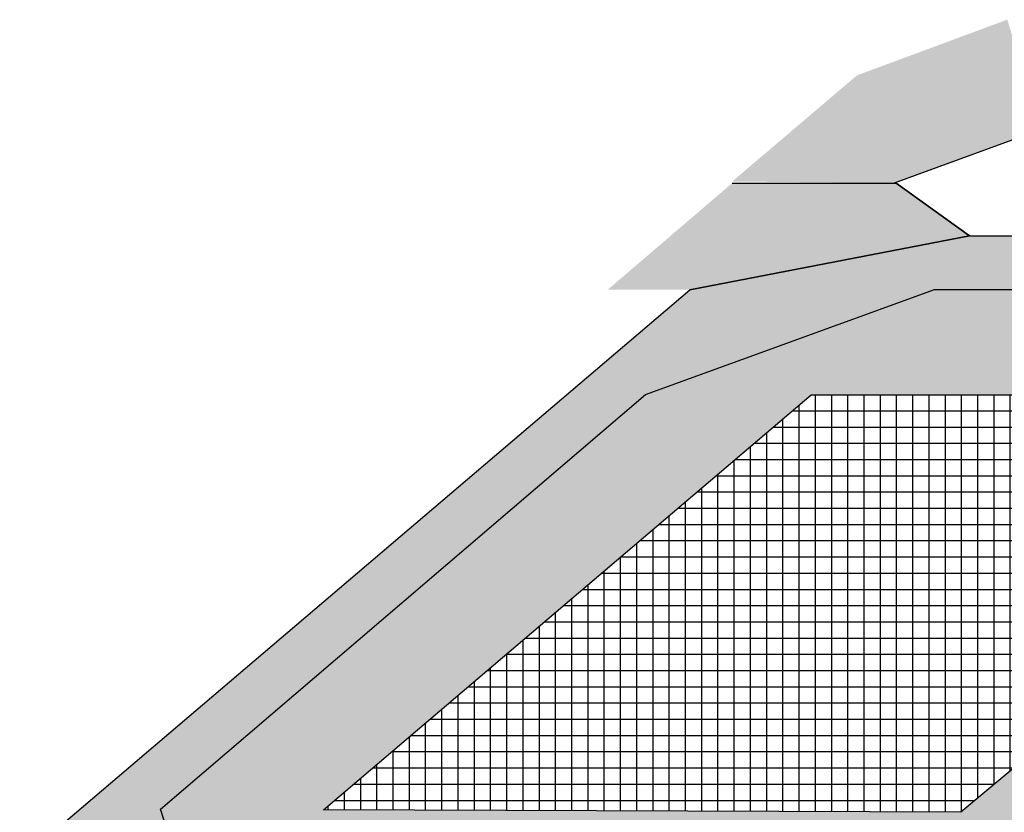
# Model space of a CAD drawing. Header units: centimetres. Extents: x -10 to 101, y -21 to 38.
# Tile 5 of 19: x 20.44 to 21.94, y 8.67 to 9.88. Entities that reach past the tile are written whole.
import ezdxf

# ---------------------------------------------------------------- set-up
doc = ezdxf.new("R2010")
doc.units = ezdxf.units.CM

msp = doc.modelspace()

# ---------------------------------------------------------------- hatches: boundary and pattern name
at = {"true_color": 0x000000}
h = msp.add_hatch(color=18, dxfattribs=at)
h.dxf.hatch_style = 1
h.paths.add_polyline_path([(21.9436, 9.8809), (21.7145, 9.796), (21.5241, 9.634), (21.7702, 9.6315), (21.9952, 9.7138)])
h = msp.add_hatch(color=18, dxfattribs=at)
h.dxf.hatch_style = 1
h.paths.add_polyline_path([(21.3343, 9.4689), (21.5241, 9.6315), (21.7741, 9.6315), (21.886, 9.5511), (21.4593, 9.4689)])
edge = h.paths.add_edge_path()
edge.add_line((23.048, 9.5492), (23.2731, 9.629))
at = {"true_color": 0x636466}
h = msp.add_hatch(color=251, dxfattribs=at)
h.dxf.hatch_style = 1
h.paths.add_polyline_path([(20.7074, 8.5106), (20.6522, 8.6762), (21.392, 9.3089), (21.8328, 9.4692), (22.8312, 9.4701), (22.8867, 9.3074), (22.1218, 8.671), (21.6799, 8.5111)], flags=16)
h.paths.add_polyline_path([(20.4891, 8.4309), (20.4376, 8.598), (21.4593, 9.4689), (21.886, 9.5511), (23.048, 9.5492), (23.207, 9.4702), (22.1507, 8.5911), (21.7088, 8.4311)])
h = msp.add_hatch(color=256)
h.dxf.hatch_style = 1
h.set_gradient(color1=(0, 0, 255), color2=(255, 255, 0), name='SPHERICAL')
h.paths.add_polyline_path([(20.9007, 8.6753), (21.6444, 9.3087), (22.636, 9.3076), (21.8729, 8.6719)], flags=16)
h.paths.add_polyline_path([(22.8867, 9.3074), (22.1218, 8.671), (21.6799, 8.5111), (20.7074, 8.5106), (20.6522, 8.6762), (21.392, 9.3089), (21.8328, 9.4692), (22.8312, 9.4701)])
h = msp.add_hatch()
h.set_pattern_fill('NET', color=256, scale=0.0078)
h.set_pattern_definition([(0, (1.987614, 4.851148), (0, 0.024765), []), (90, (1.987614, 4.851148), (-0.024765, 2e-18), [])])
h.paths.add_polyline_path([(20.9007, 8.6753), (21.6444, 9.3087), (22.636, 9.3076), (21.8729, 8.6719)])

# ---------------------------------------------------------------- linework, layer by layer
for p, q in [((21.7702, 9.6315), (21.9952, 9.7138)), ((21.777, 9.634), (21.9952, 9.7138)), ((21.5241, 9.6315), (21.7741, 9.6315)), ((21.5241, 9.6315), (21.7741, 9.6315)), ((21.5241, 9.6315), (21.7741, 9.6315)), ((21.7741, 9.6315), (21.886, 9.5511)), ((21.886, 9.5511), (21.7741, 9.6315)), ((21.886, 9.5511), (21.4593, 9.4689)), ((21.4593, 9.4689), (21.886, 9.5511)), ((21.886, 9.5511), (23.048, 9.5492)), ((21.886, 9.5511), (23.048, 9.5492)), ((20.4376, 8.598), (21.4593, 9.4689)), ((20.4376, 8.598), (21.4593, 9.4689)), ((21.392, 9.3089), (21.8328, 9.4692)), ((21.392, 9.3089), (21.8328, 9.4692)), ((21.8328, 9.4692), (22.8312, 9.4701)), ((21.8328, 9.4692), (22.8312, 9.4701)), ((20.6522, 8.6762), (21.392, 9.3089)), ((20.6522, 8.6762), (21.392, 9.3089)), ((20.9007, 8.6753), (21.6444, 9.3087)), ((21.6444, 9.3087), (22.6352, 9.3069)), ((21.6444, 9.3087), (22.636, 9.3076)), ((22.636, 9.3076), (21.8729, 8.6719)), ((22.6352, 9.3069), (21.8729, 8.6719)), ((20.7074, 8.5106), (20.6522, 8.6762)), ((20.7074, 8.5106), (20.6522, 8.6762)), ((21.8729, 8.6719), (20.9007, 8.6753)), ((21.8729, 8.6719), (20.9007, 8.6753))]:
    msp.add_line(p, q)

doc.saveas('drawing.dxf')
